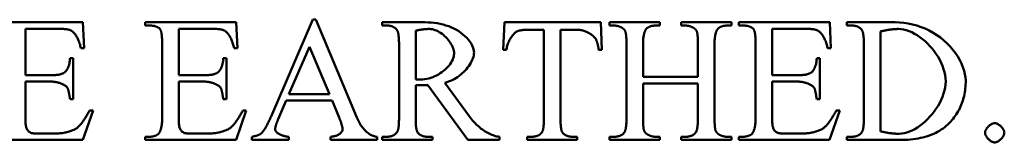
# Model space of a CAD drawing. Header units: millimetres. Extents: x 163 to 2699, y 224 to 730.
# Tile 47 of 168: x 232.58 to 245.11, y 471.84 to 473.41. Entities that reach past the tile are written whole.
import ezdxf

# ---------------------------------------------------------------- set-up
doc = ezdxf.new("R2010")
doc.units = ezdxf.units.MM
doc.layers.add('可見 (ISO)', color=7, linetype='Continuous', lineweight=50)

msp = doc.modelspace()

# ---------------------------------------------------------------- linework, layer by layer
at = {"layer": '可見 (ISO)'}
for p, q in [((232.232, 473.376), (233.389, 473.376)), ((233.389, 473.376), (233.405, 473.046)), ((234.182, 473.376), (235.338, 473.376)), ((234.182, 473.335), (234.182, 473.376)), ((235.338, 473.376), (235.354, 473.046)), ((235.782, 472.176), (236.312, 473.41)), ((236.312, 473.41), (236.351, 473.41)), ((236.351, 473.41), (236.873, 472.162)), ((237.195, 473.376), (237.74, 473.376)), ((237.195, 473.335), (237.195, 473.376)), ((238.734, 473.024), (238.751, 473.376)), ((238.751, 473.376), (239.976, 473.376)), ((239.976, 473.376), (239.992, 473.024)), ((240.088, 473.376), (240.729, 473.376)), ((240.088, 473.335), (240.088, 473.376)), ((240.729, 473.376), (240.729, 473.335)), ((240.998, 473.376), (241.639, 473.376)), ((240.998, 473.335), (240.998, 473.376)), ((241.639, 473.376), (241.639, 473.335)), ((241.732, 473.376), (242.889, 473.376)), ((241.732, 473.335), (241.732, 473.376)), ((242.889, 473.376), (242.905, 473.046)), ((243.109, 473.376), (243.72, 473.376)), ((243.109, 473.335), (243.109, 473.376)), ((233.07, 473.293), (232.658, 473.293)), ((232.658, 473.293), (232.658, 472.701)), ((234.234, 473.335), (234.182, 473.335)), ((235.02, 473.293), (234.608, 473.293)), ((234.608, 473.293), (234.608, 472.701)), ((237.251, 473.335), (237.195, 473.335)), ((237.622, 473.27), (237.622, 472.646)), ((239.253, 473.281), (239.073, 473.281)), ((239.253, 472.135), (239.253, 473.281)), ((239.465, 473.281), (239.465, 472.135)), ((239.676, 473.281), (239.465, 473.281)), ((240.141, 473.335), (240.088, 473.335)), ((240.729, 473.335), (240.676, 473.335)), ((241.051, 473.335), (240.998, 473.335)), ((241.639, 473.335), (241.586, 473.335)), ((241.785, 473.335), (241.732, 473.335)), ((242.57, 473.293), (242.158, 473.293)), ((242.158, 473.293), (242.158, 472.701)), ((243.166, 473.335), (243.109, 473.335)), ((243.536, 473.259), (243.536, 471.985)), ((233.405, 473.046), (233.362, 473.046)), ((234.396, 472.141), (234.396, 473.114)), ((235.354, 473.046), (235.312, 473.046)), ((236.271, 473.065), (236.01, 472.459)), ((236.524, 472.459), (236.271, 473.065)), ((237.41, 472.141), (237.41, 473.11)), ((238.776, 473.024), (238.734, 473.024)), ((239.992, 473.024), (239.95, 473.024)), ((240.303, 472.141), (240.303, 473.11)), ((240.515, 473.11), (240.515, 472.679)), ((241.212, 472.679), (241.212, 473.11)), ((241.424, 473.11), (241.424, 472.141)), ((241.946, 472.141), (241.946, 473.114)), ((242.905, 473.046), (242.862, 473.046)), ((243.324, 472.141), (243.324, 473.11)), ((233.225, 472.92), (233.265, 472.92)), ((233.265, 472.92), (233.265, 472.396)), ((235.174, 472.92), (235.215, 472.92)), ((235.215, 472.92), (235.215, 472.396)), ((242.725, 472.92), (242.765, 472.92)), ((242.765, 472.92), (242.765, 472.396)), ((232.658, 472.701), (232.988, 472.701)), ((232.658, 472.619), (232.658, 472.126)), ((232.988, 472.619), (232.658, 472.619)), ((234.608, 472.701), (234.938, 472.701)), ((234.608, 472.619), (234.608, 472.126)), ((234.938, 472.619), (234.608, 472.619)), ((240.515, 472.679), (241.212, 472.679)), ((242.158, 472.701), (242.488, 472.701)), ((242.158, 472.619), (242.158, 472.126)), ((242.488, 472.619), (242.158, 472.619)), ((237.622, 472.576), (237.622, 472.141)), ((238.286, 471.876), (237.777, 472.576)), ((237.994, 472.606), (238.305, 472.176)), ((240.515, 472.597), (240.515, 472.141)), ((241.212, 472.597), (240.515, 472.597)), ((241.212, 472.141), (241.212, 472.597)), ((233.265, 472.396), (233.225, 472.396)), ((235.215, 472.396), (235.174, 472.396)), ((235.975, 472.377), (235.873, 472.141)), ((236.558, 472.377), (235.975, 472.377)), ((236.01, 472.459), (236.524, 472.459)), ((236.647, 472.162), (236.558, 472.377)), ((242.765, 472.396), (242.725, 472.396)), ((233.517, 472.252), (233.388, 471.876)), ((233.473, 472.252), (233.517, 472.252)), ((235.467, 472.252), (235.337, 471.876)), ((235.423, 472.252), (235.467, 472.252)), ((243.017, 472.252), (242.888, 471.876)), ((242.973, 472.252), (243.017, 472.252)), ((233.388, 471.876), (232.232, 471.876)), ((232.782, 471.958), (233.037, 471.958)), ((234.182, 471.916), (234.234, 471.916)), ((234.182, 471.876), (234.182, 471.916)), ((235.337, 471.876), (234.182, 471.876)), ((234.732, 471.958), (234.987, 471.958)), ((235.536, 471.876), (235.536, 471.916)), ((236.009, 471.876), (235.536, 471.876)), ((236.009, 471.916), (236.009, 471.876)), ((236.538, 471.876), (236.538, 471.916)), ((237.13, 471.876), (236.538, 471.876)), ((237.13, 471.916), (237.13, 471.876)), ((237.195, 471.916), (237.251, 471.916)), ((237.195, 471.876), (237.195, 471.916)), ((237.836, 471.876), (237.195, 471.876)), ((237.777, 471.916), (237.836, 471.916)), ((237.836, 471.916), (237.836, 471.876)), ((238.687, 471.876), (238.286, 471.876)), ((238.687, 471.916), (238.687, 471.876)), ((239.041, 471.916), (239.093, 471.916)), ((239.041, 471.876), (239.041, 471.916)), ((239.676, 471.876), (239.041, 471.876)), ((239.624, 471.916), (239.676, 471.916)), ((239.676, 471.916), (239.676, 471.876)), ((240.088, 471.916), (240.141, 471.916)), ((240.088, 471.876), (240.088, 471.916)), ((240.729, 471.876), (240.088, 471.876)), ((240.676, 471.916), (240.729, 471.916)), ((240.729, 471.916), (240.729, 471.876)), ((240.998, 471.916), (241.051, 471.916)), ((240.998, 471.876), (240.998, 471.916)), ((241.639, 471.876), (240.998, 471.876)), ((241.586, 471.916), (241.639, 471.916)), ((241.639, 471.916), (241.639, 471.876)), ((241.732, 471.916), (241.785, 471.916)), ((241.732, 471.876), (241.732, 471.916)), ((242.888, 471.876), (241.732, 471.876)), ((242.282, 471.958), (242.537, 471.958)), ((243.109, 471.916), (243.166, 471.916)), ((243.109, 471.876), (243.109, 471.916)), ((243.78, 471.876), (243.109, 471.876))]:
    msp.add_line(p, q, dxfattribs=at)
at = {"layer": '可見 (ISO)', "flags": 128}
for points in [[(237.74, 473.376), (237.78, 473.375), (237.819, 473.372), (237.858, 473.369), (237.897, 473.363), (237.934, 473.356), (237.971, 473.347), (238.007, 473.337), (238.042, 473.325), (238.076, 473.311), (238.109, 473.296), (238.14, 473.279), (238.17, 473.261), (238.198, 473.242), (238.224, 473.221), (238.249, 473.2), (238.272, 473.177), (238.292, 473.154), (238.31, 473.131), (238.326, 473.107), (238.34, 473.082), (238.35, 473.058), (238.358, 473.035), (238.363, 473.012), (238.364, 472.989)], [(243.72, 473.376), (243.776, 473.374), (243.832, 473.369), (243.888, 473.361), (243.943, 473.349), (243.998, 473.335), (244.052, 473.316), (244.104, 473.295), (244.156, 473.271), (244.205, 473.243), (244.253, 473.213), (244.299, 473.18), (244.342, 473.144), (244.383, 473.107), (244.421, 473.067), (244.457, 473.025), (244.489, 472.982), (244.518, 472.938), (244.544, 472.894), (244.566, 472.849), (244.585, 472.803), (244.6, 472.759), (244.61, 472.715), (244.617, 472.673), (244.619, 472.633)], [(233.227, 473.276), (233.223, 473.278), (233.219, 473.279), (233.215, 473.28), (233.21, 473.281), (233.206, 473.283), (233.201, 473.284), (233.195, 473.285), (233.19, 473.286), (233.184, 473.287), (233.178, 473.288), (233.172, 473.288), (233.166, 473.289), (233.159, 473.29), (233.152, 473.29), (233.145, 473.291), (233.138, 473.291), (233.13, 473.292), (233.122, 473.292), (233.114, 473.293), (233.106, 473.293), (233.097, 473.293), (233.088, 473.293), (233.079, 473.293), (233.07, 473.293)], [(233.362, 473.046), (233.359, 473.061), (233.355, 473.075), (233.352, 473.089), (233.348, 473.103), (233.343, 473.116), (233.339, 473.129), (233.334, 473.141), (233.329, 473.153), (233.323, 473.165), (233.318, 473.176), (233.312, 473.187), (233.306, 473.197), (233.3, 473.207), (233.294, 473.216), (233.288, 473.224), (233.281, 473.233), (233.275, 473.24), (233.268, 473.247), (233.261, 473.254), (233.254, 473.259), (233.248, 473.265), (233.241, 473.269), (233.234, 473.273), (233.227, 473.276)], [(234.368, 473.291), (234.364, 473.295), (234.361, 473.298), (234.357, 473.301), (234.353, 473.304), (234.349, 473.307), (234.344, 473.31), (234.34, 473.313), (234.335, 473.315), (234.33, 473.318), (234.325, 473.32), (234.32, 473.322), (234.314, 473.324), (234.309, 473.326), (234.303, 473.327), (234.297, 473.329), (234.291, 473.33), (234.284, 473.331), (234.278, 473.332), (234.271, 473.333), (234.264, 473.334), (234.257, 473.334), (234.249, 473.335), (234.242, 473.335), (234.234, 473.335)], [(234.396, 473.114), (234.396, 473.126), (234.396, 473.138), (234.396, 473.149), (234.395, 473.159), (234.395, 473.169), (234.394, 473.179), (234.394, 473.189), (234.393, 473.198), (234.392, 473.207), (234.391, 473.215), (234.39, 473.223), (234.389, 473.23), (234.388, 473.237), (234.387, 473.244), (234.385, 473.251), (234.384, 473.257), (234.382, 473.262), (234.38, 473.268), (234.378, 473.272), (234.377, 473.277), (234.375, 473.281), (234.372, 473.285), (234.37, 473.288), (234.368, 473.291)], [(235.177, 473.276), (235.173, 473.278), (235.169, 473.279), (235.165, 473.28), (235.16, 473.281), (235.155, 473.283), (235.15, 473.284), (235.145, 473.285), (235.14, 473.286), (235.134, 473.287), (235.128, 473.288), (235.122, 473.288), (235.115, 473.289), (235.109, 473.29), (235.102, 473.29), (235.095, 473.291), (235.087, 473.291), (235.08, 473.292), (235.072, 473.292), (235.064, 473.293), (235.056, 473.293), (235.047, 473.293), (235.038, 473.293), (235.029, 473.293), (235.02, 473.293)], [(235.312, 473.046), (235.308, 473.061), (235.305, 473.075), (235.301, 473.089), (235.297, 473.103), (235.293, 473.116), (235.288, 473.129), (235.284, 473.141), (235.278, 473.153), (235.273, 473.165), (235.268, 473.176), (235.262, 473.187), (235.256, 473.197), (235.25, 473.207), (235.244, 473.216), (235.237, 473.224), (235.231, 473.233), (235.224, 473.24), (235.218, 473.247), (235.211, 473.254), (235.204, 473.259), (235.197, 473.265), (235.191, 473.269), (235.184, 473.273), (235.177, 473.276)], [(237.379, 473.286), (237.375, 473.29), (237.372, 473.294), (237.368, 473.298), (237.363, 473.301), (237.359, 473.304), (237.355, 473.307), (237.35, 473.31), (237.346, 473.313), (237.341, 473.316), (237.336, 473.318), (237.331, 473.321), (237.326, 473.323), (237.32, 473.325), (237.315, 473.327), (237.309, 473.328), (237.303, 473.33), (237.297, 473.331), (237.291, 473.332), (237.285, 473.333), (237.279, 473.334), (237.272, 473.334), (237.265, 473.335), (237.258, 473.335), (237.251, 473.335)], [(237.41, 473.11), (237.41, 473.121), (237.409, 473.133), (237.409, 473.143), (237.409, 473.154), (237.408, 473.164), (237.408, 473.174), (237.407, 473.183), (237.406, 473.192), (237.405, 473.201), (237.404, 473.209), (237.403, 473.217), (237.402, 473.225), (237.401, 473.232), (237.399, 473.239), (237.398, 473.245), (237.396, 473.251), (237.394, 473.257), (237.392, 473.262), (237.39, 473.267), (237.388, 473.272), (237.386, 473.276), (237.384, 473.28), (237.381, 473.283), (237.379, 473.286)], [(237.793, 473.291), (237.788, 473.291), (237.782, 473.291), (237.777, 473.291), (237.771, 473.29), (237.765, 473.29), (237.759, 473.29), (237.752, 473.289), (237.746, 473.289), (237.739, 473.288), (237.732, 473.287), (237.725, 473.287), (237.718, 473.286), (237.711, 473.285), (237.704, 473.284), (237.696, 473.283), (237.689, 473.282), (237.681, 473.28), (237.673, 473.279), (237.665, 473.278), (237.656, 473.276), (237.648, 473.275), (237.639, 473.273), (237.63, 473.272), (237.622, 473.27)], [(238.111, 472.975), (238.11, 472.993), (238.107, 473.011), (238.103, 473.029), (238.097, 473.047), (238.09, 473.065), (238.081, 473.084), (238.071, 473.102), (238.06, 473.119), (238.048, 473.137), (238.035, 473.154), (238.021, 473.17), (238.006, 473.186), (237.99, 473.201), (237.974, 473.215), (237.957, 473.228), (237.939, 473.24), (237.921, 473.251), (237.903, 473.261), (237.885, 473.27), (237.866, 473.277), (237.848, 473.283), (237.83, 473.287), (237.811, 473.29), (237.793, 473.291)], [(238.923, 473.265), (238.916, 473.262), (238.908, 473.258), (238.901, 473.253), (238.893, 473.247), (238.885, 473.24), (238.877, 473.233), (238.869, 473.225), (238.861, 473.216), (238.853, 473.206), (238.846, 473.196), (238.838, 473.186), (238.831, 473.175), (238.824, 473.163), (238.817, 473.152), (238.811, 473.139), (238.805, 473.127), (238.8, 473.114), (238.794, 473.101), (238.79, 473.089), (238.786, 473.076), (238.782, 473.063), (238.78, 473.05), (238.777, 473.037), (238.776, 473.024)], [(239.073, 473.281), (239.064, 473.281), (239.055, 473.281), (239.047, 473.281), (239.039, 473.281), (239.031, 473.28), (239.024, 473.28), (239.016, 473.28), (239.009, 473.279), (239.002, 473.279), (238.995, 473.278), (238.989, 473.278), (238.982, 473.277), (238.976, 473.276), (238.97, 473.276), (238.965, 473.275), (238.959, 473.274), (238.954, 473.273), (238.949, 473.272), (238.944, 473.271), (238.939, 473.27), (238.935, 473.269), (238.931, 473.268), (238.927, 473.267), (238.923, 473.265)], [(239.917, 473.156), (239.912, 473.164), (239.907, 473.172), (239.901, 473.18), (239.894, 473.188), (239.886, 473.195), (239.878, 473.203), (239.869, 473.21), (239.86, 473.217), (239.85, 473.224), (239.84, 473.23), (239.829, 473.237), (239.818, 473.243), (239.807, 473.248), (239.796, 473.253), (239.784, 473.258), (239.772, 473.263), (239.76, 473.267), (239.748, 473.271), (239.736, 473.274), (239.723, 473.276), (239.711, 473.278), (239.699, 473.28), (239.687, 473.281), (239.676, 473.281)], [(240.243, 473.308), (240.239, 473.31), (240.235, 473.312), (240.231, 473.314), (240.227, 473.316), (240.223, 473.318), (240.219, 473.32), (240.215, 473.322), (240.21, 473.323), (240.206, 473.325), (240.202, 473.326), (240.198, 473.327), (240.194, 473.328), (240.189, 473.329), (240.185, 473.33), (240.181, 473.331), (240.176, 473.332), (240.172, 473.333), (240.168, 473.333), (240.163, 473.334), (240.159, 473.334), (240.155, 473.335), (240.15, 473.335), (240.146, 473.335), (240.141, 473.335)], [(240.288, 473.262), (240.287, 473.264), (240.286, 473.266), (240.285, 473.268), (240.284, 473.27), (240.283, 473.272), (240.281, 473.275), (240.28, 473.277), (240.278, 473.279), (240.277, 473.281), (240.275, 473.283), (240.273, 473.285), (240.271, 473.287), (240.269, 473.289), (240.267, 473.29), (240.265, 473.292), (240.263, 473.294), (240.261, 473.296), (240.259, 473.298), (240.256, 473.3), (240.254, 473.301), (240.251, 473.303), (240.248, 473.305), (240.246, 473.306), (240.243, 473.308)], [(240.303, 473.11), (240.303, 473.119), (240.303, 473.128), (240.303, 473.137), (240.303, 473.146), (240.302, 473.154), (240.302, 473.162), (240.302, 473.17), (240.301, 473.178), (240.301, 473.185), (240.3, 473.192), (240.3, 473.199), (240.299, 473.205), (240.299, 473.211), (240.298, 473.217), (240.297, 473.223), (240.296, 473.228), (240.296, 473.233), (240.295, 473.238), (240.294, 473.243), (240.293, 473.247), (240.292, 473.251), (240.291, 473.255), (240.289, 473.258), (240.288, 473.262)], [(240.575, 473.309), (240.571, 473.307), (240.567, 473.304), (240.563, 473.3), (240.559, 473.296), (240.555, 473.292), (240.552, 473.286), (240.548, 473.281), (240.545, 473.274), (240.541, 473.268), (240.538, 473.26), (240.535, 473.253), (240.533, 473.244), (240.53, 473.236), (240.528, 473.226), (240.525, 473.217), (240.523, 473.207), (240.521, 473.196), (240.52, 473.185), (240.518, 473.173), (240.517, 473.161), (240.516, 473.149), (240.516, 473.136), (240.515, 473.123), (240.515, 473.11)], [(240.676, 473.335), (240.671, 473.335), (240.667, 473.335), (240.662, 473.335), (240.658, 473.334), (240.654, 473.334), (240.649, 473.333), (240.645, 473.333), (240.641, 473.332), (240.637, 473.331), (240.632, 473.331), (240.628, 473.33), (240.624, 473.329), (240.62, 473.328), (240.616, 473.326), (240.612, 473.325), (240.607, 473.324), (240.603, 473.322), (240.599, 473.321), (240.595, 473.319), (240.591, 473.317), (240.587, 473.315), (240.583, 473.313), (240.579, 473.311), (240.575, 473.309)], [(241.151, 473.308), (241.147, 473.31), (241.143, 473.312), (241.139, 473.314), (241.135, 473.316), (241.131, 473.318), (241.127, 473.32), (241.123, 473.322), (241.119, 473.323), (241.115, 473.325), (241.111, 473.326), (241.107, 473.327), (241.103, 473.328), (241.098, 473.329), (241.094, 473.33), (241.09, 473.331), (241.086, 473.332), (241.081, 473.333), (241.077, 473.333), (241.073, 473.334), (241.068, 473.334), (241.064, 473.335), (241.059, 473.335), (241.055, 473.335), (241.051, 473.335)], [(241.198, 473.262), (241.197, 473.264), (241.196, 473.266), (241.194, 473.268), (241.193, 473.27), (241.192, 473.272), (241.191, 473.275), (241.189, 473.277), (241.187, 473.279), (241.186, 473.281), (241.184, 473.283), (241.182, 473.285), (241.18, 473.287), (241.178, 473.289), (241.176, 473.29), (241.174, 473.292), (241.172, 473.294), (241.17, 473.296), (241.167, 473.298), (241.165, 473.3), (241.162, 473.301), (241.16, 473.303), (241.157, 473.305), (241.154, 473.306), (241.151, 473.308)], [(241.212, 473.11), (241.212, 473.119), (241.212, 473.128), (241.212, 473.137), (241.212, 473.146), (241.212, 473.154), (241.211, 473.162), (241.211, 473.17), (241.211, 473.178), (241.21, 473.185), (241.21, 473.192), (241.209, 473.199), (241.209, 473.205), (241.208, 473.211), (241.207, 473.217), (241.207, 473.223), (241.206, 473.228), (241.205, 473.233), (241.204, 473.238), (241.203, 473.243), (241.202, 473.247), (241.201, 473.251), (241.2, 473.255), (241.199, 473.258), (241.198, 473.262)], [(241.486, 473.309), (241.481, 473.307), (241.477, 473.304), (241.473, 473.3), (241.469, 473.296), (241.465, 473.292), (241.461, 473.286), (241.457, 473.281), (241.454, 473.274), (241.451, 473.268), (241.447, 473.26), (241.444, 473.253), (241.442, 473.244), (241.439, 473.236), (241.437, 473.226), (241.434, 473.217), (241.432, 473.207), (241.43, 473.196), (241.429, 473.185), (241.427, 473.173), (241.426, 473.161), (241.425, 473.149), (241.425, 473.136), (241.424, 473.123), (241.424, 473.11)], [(241.586, 473.335), (241.582, 473.335), (241.577, 473.335), (241.573, 473.335), (241.568, 473.334), (241.564, 473.334), (241.56, 473.333), (241.555, 473.333), (241.551, 473.332), (241.547, 473.331), (241.542, 473.331), (241.538, 473.33), (241.534, 473.329), (241.53, 473.328), (241.526, 473.326), (241.522, 473.325), (241.517, 473.324), (241.513, 473.322), (241.509, 473.321), (241.505, 473.319), (241.501, 473.317), (241.497, 473.315), (241.493, 473.313), (241.489, 473.311), (241.486, 473.309)], [(241.918, 473.291), (241.915, 473.295), (241.911, 473.298), (241.907, 473.301), (241.903, 473.304), (241.899, 473.307), (241.895, 473.31), (241.89, 473.313), (241.885, 473.315), (241.88, 473.318), (241.875, 473.32), (241.87, 473.322), (241.865, 473.324), (241.859, 473.326), (241.853, 473.327), (241.847, 473.329), (241.841, 473.33), (241.834, 473.331), (241.828, 473.332), (241.821, 473.333), (241.814, 473.334), (241.807, 473.334), (241.8, 473.335), (241.792, 473.335), (241.785, 473.335)], [(241.946, 473.114), (241.946, 473.126), (241.946, 473.138), (241.946, 473.149), (241.946, 473.159), (241.945, 473.169), (241.945, 473.179), (241.944, 473.189), (241.943, 473.198), (241.942, 473.207), (241.941, 473.215), (241.94, 473.223), (241.939, 473.23), (241.938, 473.237), (241.937, 473.244), (241.935, 473.251), (241.934, 473.257), (241.932, 473.262), (241.93, 473.268), (241.929, 473.272), (241.927, 473.277), (241.925, 473.281), (241.923, 473.285), (241.92, 473.288), (241.918, 473.291)], [(242.727, 473.276), (242.723, 473.278), (242.719, 473.279), (242.715, 473.28), (242.71, 473.281), (242.706, 473.283), (242.701, 473.284), (242.695, 473.285), (242.69, 473.286), (242.684, 473.287), (242.678, 473.288), (242.672, 473.288), (242.666, 473.289), (242.659, 473.29), (242.652, 473.29), (242.645, 473.291), (242.638, 473.291), (242.63, 473.292), (242.622, 473.292), (242.614, 473.293), (242.606, 473.293), (242.597, 473.293), (242.588, 473.293), (242.579, 473.293), (242.57, 473.293)], [(242.862, 473.046), (242.859, 473.061), (242.855, 473.075), (242.852, 473.089), (242.848, 473.103), (242.843, 473.116), (242.839, 473.129), (242.834, 473.141), (242.829, 473.153), (242.823, 473.165), (242.818, 473.176), (242.812, 473.187), (242.806, 473.197), (242.8, 473.207), (242.794, 473.216), (242.788, 473.224), (242.781, 473.233), (242.775, 473.24), (242.768, 473.247), (242.761, 473.254), (242.754, 473.259), (242.748, 473.265), (242.741, 473.269), (242.734, 473.273), (242.727, 473.276)], [(243.293, 473.286), (243.29, 473.29), (243.286, 473.294), (243.282, 473.298), (243.278, 473.301), (243.273, 473.304), (243.269, 473.307), (243.265, 473.31), (243.26, 473.313), (243.255, 473.316), (243.25, 473.318), (243.245, 473.321), (243.24, 473.323), (243.234, 473.325), (243.229, 473.327), (243.223, 473.328), (243.217, 473.33), (243.211, 473.331), (243.205, 473.332), (243.199, 473.333), (243.193, 473.334), (243.186, 473.334), (243.18, 473.335), (243.173, 473.335), (243.166, 473.335)], [(243.324, 473.11), (243.324, 473.121), (243.324, 473.132), (243.323, 473.143), (243.323, 473.154), (243.322, 473.164), (243.322, 473.173), (243.321, 473.183), (243.32, 473.192), (243.319, 473.2), (243.318, 473.209), (243.317, 473.217), (243.316, 473.224), (243.315, 473.231), (243.313, 473.238), (243.312, 473.245), (243.31, 473.251), (243.308, 473.256), (243.307, 473.262), (243.305, 473.267), (243.303, 473.271), (243.3, 473.276), (243.298, 473.279), (243.296, 473.283), (243.293, 473.286)], [(243.763, 473.291), (243.754, 473.291), (243.746, 473.291), (243.737, 473.29), (243.729, 473.29), (243.72, 473.29), (243.711, 473.289), (243.702, 473.288), (243.693, 473.287), (243.684, 473.286), (243.675, 473.285), (243.666, 473.284), (243.656, 473.283), (243.647, 473.282), (243.637, 473.28), (243.627, 473.278), (243.618, 473.277), (243.608, 473.275), (243.598, 473.273), (243.588, 473.271), (243.578, 473.269), (243.567, 473.267), (243.557, 473.264), (243.546, 473.262), (243.536, 473.259)], [(244.365, 472.623), (244.364, 472.662), (244.359, 472.701), (244.35, 472.741), (244.339, 472.78), (244.325, 472.819), (244.308, 472.858), (244.289, 472.896), (244.268, 472.934), (244.244, 472.971), (244.219, 473.006), (244.192, 473.04), (244.163, 473.073), (244.133, 473.104), (244.102, 473.134), (244.07, 473.161), (244.036, 473.187), (244.003, 473.21), (243.968, 473.23), (243.934, 473.248), (243.899, 473.263), (243.864, 473.275), (243.83, 473.284), (243.796, 473.289), (243.763, 473.291)], [(239.95, 473.024), (239.949, 473.031), (239.948, 473.039), (239.947, 473.046), (239.946, 473.053), (239.945, 473.06), (239.943, 473.067), (239.942, 473.073), (239.941, 473.079), (239.94, 473.085), (239.938, 473.091), (239.937, 473.097), (239.936, 473.103), (239.934, 473.108), (239.933, 473.114), (239.931, 473.119), (239.93, 473.123), (239.928, 473.128), (239.927, 473.133), (239.925, 473.137), (239.924, 473.141), (239.922, 473.145), (239.92, 473.149), (239.919, 473.153), (239.917, 473.156)], [(233.16, 472.741), (233.164, 472.745), (233.169, 472.75), (233.173, 472.754), (233.178, 472.76), (233.182, 472.765), (233.186, 472.771), (233.189, 472.777), (233.193, 472.783), (233.196, 472.789), (233.199, 472.796), (233.202, 472.803), (233.205, 472.811), (233.208, 472.818), (233.21, 472.826), (233.213, 472.834), (233.215, 472.843), (233.216, 472.851), (233.218, 472.86), (233.22, 472.869), (233.221, 472.879), (233.222, 472.889), (233.223, 472.899), (233.224, 472.909), (233.225, 472.92)], [(235.109, 472.741), (235.114, 472.745), (235.119, 472.75), (235.123, 472.754), (235.127, 472.76), (235.132, 472.765), (235.135, 472.771), (235.139, 472.777), (235.143, 472.783), (235.146, 472.789), (235.149, 472.796), (235.152, 472.803), (235.155, 472.811), (235.158, 472.818), (235.16, 472.826), (235.162, 472.834), (235.164, 472.843), (235.166, 472.851), (235.168, 472.86), (235.169, 472.869), (235.171, 472.879), (235.172, 472.889), (235.173, 472.899), (235.174, 472.909), (235.174, 472.92)], [(237.683, 472.645), (237.709, 472.646), (237.736, 472.649), (237.762, 472.653), (237.788, 472.66), (237.814, 472.667), (237.839, 472.676), (237.864, 472.687), (237.888, 472.699), (237.911, 472.712), (237.934, 472.726), (237.956, 472.74), (237.976, 472.756), (237.996, 472.773), (238.014, 472.79), (238.031, 472.807), (238.047, 472.826), (238.061, 472.844), (238.074, 472.863), (238.084, 472.882), (238.094, 472.901), (238.101, 472.919), (238.106, 472.938), (238.109, 472.957), (238.111, 472.975)], [(238.364, 472.989), (238.363, 472.972), (238.361, 472.954), (238.356, 472.935), (238.35, 472.916), (238.342, 472.897), (238.333, 472.877), (238.322, 472.857), (238.31, 472.838), (238.297, 472.818), (238.283, 472.799), (238.267, 472.78), (238.25, 472.761), (238.233, 472.743), (238.214, 472.726), (238.195, 472.709), (238.175, 472.693), (238.154, 472.678), (238.132, 472.664), (238.11, 472.651), (238.088, 472.639), (238.065, 472.629), (238.041, 472.62), (238.018, 472.612), (237.994, 472.606)], [(242.66, 472.741), (242.664, 472.745), (242.669, 472.75), (242.673, 472.754), (242.678, 472.76), (242.682, 472.765), (242.686, 472.771), (242.689, 472.777), (242.693, 472.783), (242.696, 472.789), (242.699, 472.796), (242.702, 472.803), (242.705, 472.811), (242.708, 472.818), (242.71, 472.826), (242.713, 472.834), (242.715, 472.843), (242.716, 472.851), (242.718, 472.86), (242.72, 472.869), (242.721, 472.879), (242.722, 472.889), (242.723, 472.899), (242.724, 472.909), (242.725, 472.92)], [(232.988, 472.701), (232.999, 472.702), (233.009, 472.702), (233.019, 472.702), (233.029, 472.703), (233.038, 472.703), (233.047, 472.704), (233.056, 472.705), (233.064, 472.706), (233.072, 472.707), (233.08, 472.708), (233.088, 472.71), (233.095, 472.711), (233.102, 472.713), (233.109, 472.715), (233.115, 472.717), (233.121, 472.719), (233.127, 472.721), (233.133, 472.724), (233.138, 472.726), (233.143, 472.729), (233.148, 472.732), (233.152, 472.734), (233.156, 472.737), (233.16, 472.741)], [(233.194, 472.536), (233.191, 472.541), (233.187, 472.546), (233.183, 472.551), (233.178, 472.556), (233.172, 472.561), (233.166, 472.566), (233.159, 472.57), (233.152, 472.575), (233.144, 472.58), (233.136, 472.584), (233.128, 472.588), (233.119, 472.592), (233.109, 472.596), (233.099, 472.6), (233.089, 472.603), (233.079, 472.606), (233.068, 472.609), (233.057, 472.612), (233.046, 472.614), (233.035, 472.616), (233.023, 472.617), (233.011, 472.618), (233, 472.619), (232.988, 472.619)], [(234.938, 472.701), (234.948, 472.702), (234.959, 472.702), (234.969, 472.702), (234.978, 472.703), (234.988, 472.703), (234.997, 472.704), (235.006, 472.705), (235.014, 472.706), (235.022, 472.707), (235.03, 472.708), (235.038, 472.71), (235.045, 472.711), (235.052, 472.713), (235.059, 472.715), (235.065, 472.717), (235.071, 472.719), (235.077, 472.721), (235.083, 472.724), (235.088, 472.726), (235.093, 472.729), (235.097, 472.732), (235.102, 472.734), (235.106, 472.737), (235.109, 472.741)], [(235.144, 472.536), (235.141, 472.541), (235.137, 472.546), (235.133, 472.551), (235.128, 472.556), (235.122, 472.561), (235.116, 472.566), (235.109, 472.57), (235.102, 472.575), (235.094, 472.58), (235.086, 472.584), (235.077, 472.588), (235.068, 472.592), (235.059, 472.596), (235.049, 472.6), (235.039, 472.603), (235.028, 472.606), (235.018, 472.609), (235.007, 472.612), (234.996, 472.614), (234.984, 472.616), (234.973, 472.617), (234.961, 472.618), (234.95, 472.619), (234.938, 472.619)], [(237.622, 472.646), (237.624, 472.646), (237.627, 472.646), (237.63, 472.646), (237.633, 472.646), (237.636, 472.646), (237.639, 472.646), (237.642, 472.646), (237.645, 472.646), (237.648, 472.646), (237.651, 472.646), (237.653, 472.646), (237.656, 472.646), (237.659, 472.646), (237.662, 472.646), (237.665, 472.645), (237.667, 472.645), (237.67, 472.645), (237.672, 472.645), (237.674, 472.645), (237.676, 472.645), (237.678, 472.645), (237.68, 472.645), (237.682, 472.645), (237.683, 472.645)], [(242.488, 472.701), (242.499, 472.702), (242.509, 472.702), (242.519, 472.702), (242.529, 472.703), (242.538, 472.703), (242.547, 472.704), (242.556, 472.705), (242.564, 472.706), (242.572, 472.707), (242.58, 472.708), (242.588, 472.71), (242.595, 472.711), (242.602, 472.713), (242.609, 472.715), (242.615, 472.717), (242.621, 472.719), (242.627, 472.721), (242.633, 472.724), (242.638, 472.726), (242.643, 472.729), (242.648, 472.732), (242.652, 472.734), (242.656, 472.737), (242.66, 472.741)], [(242.694, 472.536), (242.691, 472.541), (242.687, 472.546), (242.683, 472.551), (242.678, 472.556), (242.672, 472.561), (242.666, 472.566), (242.659, 472.57), (242.652, 472.575), (242.644, 472.58), (242.636, 472.584), (242.628, 472.588), (242.619, 472.592), (242.609, 472.596), (242.599, 472.6), (242.589, 472.603), (242.579, 472.606), (242.568, 472.609), (242.557, 472.612), (242.546, 472.614), (242.535, 472.616), (242.523, 472.617), (242.511, 472.618), (242.5, 472.619), (242.488, 472.619)], [(243.771, 471.954), (243.804, 471.956), (243.837, 471.961), (243.87, 471.97), (243.904, 471.982), (243.938, 471.997), (243.972, 472.015), (244.006, 472.036), (244.039, 472.059), (244.072, 472.084), (244.104, 472.112), (244.135, 472.141), (244.164, 472.173), (244.193, 472.206), (244.22, 472.24), (244.245, 472.276), (244.268, 472.312), (244.29, 472.35), (244.309, 472.388), (244.325, 472.427), (244.339, 472.466), (244.35, 472.506), (244.359, 472.545), (244.364, 472.584), (244.365, 472.623)], [(244.619, 472.633), (244.619, 472.607), (244.618, 472.581), (244.616, 472.556), (244.614, 472.532), (244.611, 472.507), (244.607, 472.483), (244.603, 472.459), (244.598, 472.436), (244.592, 472.413), (244.586, 472.39), (244.579, 472.368), (244.572, 472.346), (244.563, 472.324), (244.555, 472.303), (244.545, 472.282), (244.535, 472.261), (244.524, 472.241), (244.512, 472.221), (244.5, 472.202), (244.487, 472.183), (244.474, 472.164), (244.46, 472.145), (244.445, 472.127), (244.429, 472.11)], [(233.225, 472.396), (233.223, 472.405), (233.222, 472.414), (233.221, 472.422), (233.219, 472.431), (233.218, 472.438), (233.217, 472.446), (233.215, 472.453), (233.214, 472.46), (233.213, 472.467), (233.211, 472.474), (233.21, 472.48), (233.209, 472.486), (233.208, 472.491), (233.206, 472.497), (233.205, 472.502), (233.204, 472.507), (233.203, 472.511), (233.201, 472.516), (233.2, 472.52), (233.199, 472.524), (233.198, 472.527), (233.196, 472.53), (233.195, 472.533), (233.194, 472.536)], [(235.174, 472.396), (235.173, 472.405), (235.172, 472.414), (235.17, 472.422), (235.169, 472.431), (235.168, 472.438), (235.166, 472.446), (235.165, 472.453), (235.164, 472.46), (235.163, 472.467), (235.161, 472.474), (235.16, 472.48), (235.159, 472.486), (235.157, 472.491), (235.156, 472.497), (235.155, 472.502), (235.154, 472.507), (235.152, 472.511), (235.151, 472.516), (235.15, 472.52), (235.149, 472.524), (235.147, 472.527), (235.146, 472.53), (235.145, 472.533), (235.144, 472.536)], [(237.687, 472.574), (237.685, 472.574), (237.682, 472.574), (237.68, 472.574), (237.678, 472.574), (237.675, 472.574), (237.673, 472.574), (237.67, 472.574), (237.667, 472.574), (237.664, 472.574), (237.661, 472.575), (237.658, 472.575), (237.655, 472.575), (237.652, 472.575), (237.649, 472.575), (237.646, 472.575), (237.643, 472.575), (237.64, 472.575), (237.637, 472.576), (237.634, 472.576), (237.631, 472.576), (237.629, 472.576), (237.626, 472.576), (237.624, 472.576), (237.622, 472.576)], [(237.777, 472.576), (237.773, 472.576), (237.768, 472.576), (237.763, 472.576), (237.759, 472.576), (237.755, 472.576), (237.75, 472.575), (237.746, 472.575), (237.742, 472.575), (237.738, 472.575), (237.734, 472.575), (237.73, 472.575), (237.726, 472.575), (237.723, 472.575), (237.719, 472.574), (237.715, 472.574), (237.712, 472.574), (237.708, 472.574), (237.705, 472.574), (237.702, 472.574), (237.699, 472.574), (237.695, 472.574), (237.692, 472.574), (237.689, 472.574), (237.687, 472.574)], [(242.725, 472.396), (242.723, 472.405), (242.722, 472.414), (242.721, 472.422), (242.719, 472.431), (242.718, 472.438), (242.717, 472.446), (242.715, 472.453), (242.714, 472.46), (242.713, 472.467), (242.711, 472.474), (242.71, 472.48), (242.709, 472.486), (242.708, 472.491), (242.706, 472.497), (242.705, 472.502), (242.704, 472.507), (242.703, 472.511), (242.701, 472.516), (242.7, 472.52), (242.699, 472.524), (242.698, 472.527), (242.696, 472.53), (242.695, 472.533), (242.694, 472.536)], [(233.332, 472.045), (233.338, 472.05), (233.344, 472.057), (233.35, 472.063), (233.355, 472.069), (233.361, 472.076), (233.367, 472.083), (233.373, 472.091), (233.379, 472.098), (233.384, 472.106), (233.39, 472.114), (233.396, 472.122), (233.402, 472.131), (233.408, 472.139), (233.414, 472.148), (233.42, 472.158), (233.426, 472.167), (233.431, 472.177), (233.437, 472.187), (233.443, 472.197), (233.449, 472.208), (233.455, 472.218), (233.461, 472.229), (233.467, 472.24), (233.473, 472.252)], [(235.282, 472.045), (235.288, 472.05), (235.294, 472.057), (235.299, 472.063), (235.305, 472.069), (235.311, 472.076), (235.317, 472.083), (235.322, 472.091), (235.328, 472.098), (235.334, 472.106), (235.34, 472.114), (235.346, 472.122), (235.352, 472.131), (235.358, 472.139), (235.363, 472.148), (235.369, 472.158), (235.375, 472.167), (235.381, 472.177), (235.387, 472.187), (235.393, 472.197), (235.399, 472.208), (235.405, 472.218), (235.411, 472.229), (235.417, 472.24), (235.423, 472.252)], [(242.832, 472.045), (242.838, 472.05), (242.844, 472.057), (242.85, 472.063), (242.855, 472.069), (242.861, 472.076), (242.867, 472.083), (242.873, 472.091), (242.879, 472.098), (242.884, 472.106), (242.89, 472.114), (242.896, 472.122), (242.902, 472.131), (242.908, 472.139), (242.914, 472.148), (242.92, 472.158), (242.926, 472.167), (242.931, 472.177), (242.937, 472.187), (242.943, 472.197), (242.949, 472.208), (242.955, 472.218), (242.961, 472.229), (242.967, 472.24), (242.973, 472.252)], [(232.658, 472.126), (232.659, 472.11), (232.659, 472.095), (232.66, 472.081), (232.661, 472.068), (232.663, 472.056), (232.665, 472.045), (232.668, 472.035), (232.671, 472.026), (232.675, 472.017), (232.679, 472.009), (232.683, 472.002), (232.688, 471.995), (232.694, 471.989), (232.699, 471.983), (232.706, 471.978), (232.713, 471.974), (232.72, 471.97), (232.728, 471.967), (232.736, 471.964), (232.744, 471.962), (232.753, 471.96), (232.762, 471.959), (232.772, 471.958), (232.782, 471.958)], [(234.335, 471.942), (234.339, 471.944), (234.343, 471.947), (234.348, 471.951), (234.352, 471.955), (234.356, 471.96), (234.359, 471.965), (234.363, 471.971), (234.367, 471.977), (234.37, 471.984), (234.373, 471.991), (234.376, 471.999), (234.379, 472.007), (234.381, 472.016), (234.384, 472.025), (234.386, 472.035), (234.388, 472.045), (234.39, 472.055), (234.392, 472.066), (234.393, 472.078), (234.394, 472.09), (234.395, 472.102), (234.396, 472.115), (234.396, 472.128), (234.396, 472.141)], [(234.608, 472.126), (234.608, 472.11), (234.609, 472.095), (234.61, 472.081), (234.611, 472.068), (234.613, 472.056), (234.615, 472.045), (234.618, 472.035), (234.621, 472.026), (234.624, 472.017), (234.628, 472.009), (234.633, 472.002), (234.638, 471.995), (234.643, 471.989), (234.649, 471.983), (234.656, 471.978), (234.662, 471.974), (234.67, 471.97), (234.677, 471.967), (234.685, 471.964), (234.694, 471.962), (234.703, 471.96), (234.712, 471.959), (234.722, 471.958), (234.732, 471.958)], [(235.657, 471.959), (235.662, 471.964), (235.667, 471.969), (235.671, 471.974), (235.676, 471.98), (235.681, 471.986), (235.686, 471.993), (235.691, 472), (235.696, 472.007), (235.701, 472.015), (235.706, 472.023), (235.711, 472.031), (235.717, 472.04), (235.722, 472.049), (235.727, 472.059), (235.732, 472.069), (235.738, 472.079), (235.743, 472.09), (235.749, 472.101), (235.754, 472.113), (235.76, 472.124), (235.765, 472.137), (235.771, 472.149), (235.776, 472.162), (235.782, 472.176)], [(235.873, 472.141), (235.87, 472.134), (235.867, 472.127), (235.864, 472.12), (235.861, 472.113), (235.859, 472.107), (235.856, 472.1), (235.854, 472.094), (235.852, 472.088), (235.85, 472.082), (235.848, 472.076), (235.846, 472.07), (235.844, 472.065), (235.843, 472.059), (235.841, 472.054), (235.84, 472.049), (235.839, 472.044), (235.838, 472.039), (235.837, 472.035), (235.836, 472.03), (235.836, 472.026), (235.835, 472.022), (235.835, 472.018), (235.835, 472.014), (235.835, 472.01)], [(236.691, 472.008), (236.691, 472.012), (236.691, 472.016), (236.691, 472.021), (236.69, 472.026), (236.69, 472.031), (236.689, 472.036), (236.688, 472.041), (236.687, 472.047), (236.685, 472.053), (236.684, 472.058), (236.682, 472.065), (236.68, 472.071), (236.678, 472.078), (236.676, 472.084), (236.674, 472.091), (236.672, 472.098), (236.669, 472.106), (236.667, 472.113), (236.664, 472.121), (236.661, 472.129), (236.658, 472.137), (236.654, 472.145), (236.651, 472.154), (236.647, 472.162)], [(236.873, 472.162), (236.881, 472.144), (236.889, 472.126), (236.898, 472.109), (236.907, 472.092), (236.917, 472.076), (236.926, 472.061), (236.937, 472.047), (236.947, 472.033), (236.957, 472.02), (236.968, 472.007), (236.979, 471.996), (236.99, 471.985), (237.002, 471.975), (237.013, 471.965), (237.025, 471.957), (237.036, 471.949), (237.048, 471.942), (237.06, 471.936), (237.072, 471.93), (237.084, 471.926), (237.095, 471.922), (237.107, 471.919), (237.119, 471.917), (237.13, 471.916)], [(237.386, 471.978), (237.388, 471.981), (237.39, 471.985), (237.392, 471.988), (237.393, 471.993), (237.395, 471.997), (237.396, 472.001), (237.398, 472.006), (237.399, 472.012), (237.4, 472.017), (237.402, 472.023), (237.403, 472.03), (237.404, 472.036), (237.405, 472.043), (237.406, 472.051), (237.406, 472.058), (237.407, 472.066), (237.408, 472.074), (237.408, 472.083), (237.409, 472.092), (237.409, 472.101), (237.409, 472.111), (237.409, 472.121), (237.41, 472.131), (237.41, 472.141)], [(237.622, 472.141), (237.622, 472.13), (237.622, 472.118), (237.622, 472.108), (237.622, 472.097), (237.623, 472.087), (237.624, 472.077), (237.624, 472.068), (237.625, 472.059), (237.626, 472.05), (237.627, 472.042), (237.628, 472.034), (237.629, 472.026), (237.631, 472.019), (237.632, 472.012), (237.634, 472.006), (237.635, 472), (237.637, 471.994), (237.639, 471.989), (237.641, 471.984), (237.643, 471.979), (237.645, 471.975), (237.647, 471.971), (237.65, 471.968), (237.652, 471.965)], [(238.305, 472.176), (238.319, 472.157), (238.333, 472.14), (238.347, 472.123), (238.362, 472.106), (238.377, 472.09), (238.393, 472.074), (238.408, 472.06), (238.424, 472.045), (238.441, 472.032), (238.457, 472.019), (238.473, 472.007), (238.49, 471.995), (238.507, 471.984), (238.523, 471.974), (238.54, 471.965), (238.557, 471.956), (238.574, 471.948), (238.59, 471.941), (238.607, 471.935), (238.623, 471.93), (238.639, 471.925), (238.655, 471.921), (238.671, 471.918), (238.687, 471.916)], [(239.228, 471.974), (239.23, 471.977), (239.232, 471.98), (239.234, 471.984), (239.236, 471.988), (239.237, 471.992), (239.239, 471.997), (239.24, 472.002), (239.242, 472.007), (239.243, 472.013), (239.244, 472.019), (239.246, 472.025), (239.247, 472.032), (239.248, 472.039), (239.248, 472.046), (239.249, 472.053), (239.25, 472.061), (239.251, 472.069), (239.251, 472.078), (239.252, 472.087), (239.252, 472.096), (239.252, 472.105), (239.253, 472.115), (239.253, 472.125), (239.253, 472.135)], [(239.465, 472.135), (239.465, 472.124), (239.465, 472.113), (239.465, 472.102), (239.466, 472.092), (239.466, 472.082), (239.467, 472.073), (239.467, 472.063), (239.468, 472.055), (239.469, 472.046), (239.47, 472.038), (239.471, 472.03), (239.472, 472.023), (239.473, 472.016), (239.475, 472.009), (239.476, 472.003), (239.478, 471.997), (239.479, 471.991), (239.481, 471.986), (239.483, 471.981), (239.485, 471.977), (239.487, 471.973), (239.489, 471.969), (239.492, 471.966), (239.494, 471.963)], [(240.276, 471.97), (240.278, 471.973), (240.28, 471.976), (240.282, 471.98), (240.284, 471.985), (240.286, 471.989), (240.288, 471.994), (240.289, 471.999), (240.291, 472.005), (240.292, 472.011), (240.294, 472.017), (240.295, 472.024), (240.296, 472.031), (240.297, 472.038), (240.298, 472.046), (240.299, 472.054), (240.3, 472.062), (240.301, 472.071), (240.301, 472.08), (240.302, 472.089), (240.302, 472.099), (240.303, 472.109), (240.303, 472.119), (240.303, 472.13), (240.303, 472.141)], [(240.515, 472.141), (240.515, 472.132), (240.515, 472.123), (240.515, 472.114), (240.515, 472.106), (240.516, 472.097), (240.516, 472.089), (240.516, 472.082), (240.517, 472.074), (240.517, 472.067), (240.518, 472.06), (240.518, 472.053), (240.519, 472.047), (240.519, 472.041), (240.52, 472.035), (240.521, 472.029), (240.522, 472.024), (240.522, 472.019), (240.523, 472.014), (240.524, 472.009), (240.525, 472.005), (240.526, 472.001), (240.527, 471.997), (240.528, 471.994), (240.53, 471.991)], [(241.184, 471.97), (241.186, 471.973), (241.189, 471.976), (241.191, 471.98), (241.193, 471.985), (241.195, 471.989), (241.196, 471.994), (241.198, 471.999), (241.2, 472.005), (241.201, 472.011), (241.203, 472.017), (241.204, 472.024), (241.205, 472.031), (241.206, 472.038), (241.207, 472.046), (241.208, 472.054), (241.209, 472.062), (241.21, 472.071), (241.211, 472.08), (241.211, 472.089), (241.211, 472.099), (241.212, 472.109), (241.212, 472.119), (241.212, 472.13), (241.212, 472.141)], [(241.424, 472.141), (241.424, 472.132), (241.424, 472.123), (241.425, 472.114), (241.425, 472.106), (241.425, 472.097), (241.425, 472.089), (241.426, 472.082), (241.426, 472.074), (241.426, 472.067), (241.427, 472.06), (241.427, 472.053), (241.428, 472.047), (241.429, 472.041), (241.429, 472.035), (241.43, 472.029), (241.431, 472.024), (241.432, 472.019), (241.433, 472.014), (241.434, 472.009), (241.434, 472.005), (241.436, 472.001), (241.437, 471.997), (241.438, 471.994), (241.439, 471.991)], [(241.885, 471.942), (241.889, 471.944), (241.894, 471.947), (241.898, 471.951), (241.902, 471.955), (241.906, 471.96), (241.91, 471.965), (241.913, 471.971), (241.917, 471.977), (241.92, 471.984), (241.923, 471.991), (241.926, 471.999), (241.929, 472.007), (241.932, 472.016), (241.934, 472.025), (241.936, 472.035), (241.938, 472.045), (241.94, 472.055), (241.942, 472.066), (241.943, 472.078), (241.944, 472.09), (241.945, 472.102), (241.946, 472.115), (241.946, 472.128), (241.946, 472.141)], [(242.158, 472.126), (242.159, 472.11), (242.159, 472.095), (242.16, 472.081), (242.161, 472.068), (242.163, 472.056), (242.165, 472.045), (242.168, 472.035), (242.171, 472.026), (242.175, 472.017), (242.179, 472.009), (242.183, 472.002), (242.188, 471.995), (242.194, 471.989), (242.199, 471.983), (242.206, 471.978), (242.213, 471.974), (242.22, 471.97), (242.228, 471.967), (242.236, 471.964), (242.244, 471.962), (242.253, 471.96), (242.262, 471.959), (242.272, 471.958), (242.282, 471.958)], [(243.299, 471.977), (243.301, 471.98), (243.303, 471.984), (243.305, 471.988), (243.307, 471.992), (243.308, 471.996), (243.31, 472.001), (243.311, 472.006), (243.313, 472.012), (243.314, 472.018), (243.315, 472.024), (243.317, 472.03), (243.318, 472.037), (243.319, 472.044), (243.32, 472.051), (243.32, 472.059), (243.321, 472.067), (243.322, 472.075), (243.322, 472.083), (243.323, 472.092), (243.323, 472.101), (243.323, 472.111), (243.324, 472.121), (243.324, 472.131), (243.324, 472.141)], [(233.037, 471.958), (233.053, 471.958), (233.069, 471.958), (233.084, 471.959), (233.1, 471.96), (233.115, 471.962), (233.13, 471.964), (233.144, 471.966), (233.159, 471.969), (233.173, 471.972), (233.186, 471.975), (233.2, 471.978), (233.213, 471.982), (233.225, 471.986), (233.238, 471.99), (233.249, 471.994), (233.261, 471.999), (233.272, 472.004), (233.282, 472.009), (233.292, 472.015), (233.301, 472.02), (233.31, 472.026), (233.318, 472.032), (233.325, 472.038), (233.332, 472.045)], [(234.987, 471.958), (235.003, 471.958), (235.018, 471.958), (235.034, 471.959), (235.049, 471.96), (235.064, 471.962), (235.079, 471.964), (235.094, 471.966), (235.108, 471.969), (235.122, 471.972), (235.136, 471.975), (235.149, 471.978), (235.162, 471.982), (235.175, 471.986), (235.187, 471.99), (235.199, 471.994), (235.21, 471.999), (235.221, 472.004), (235.232, 472.009), (235.242, 472.015), (235.251, 472.02), (235.26, 472.026), (235.268, 472.032), (235.275, 472.038), (235.282, 472.045)], [(235.835, 472.01), (235.835, 472.006), (235.836, 472.001), (235.838, 471.997), (235.84, 471.992), (235.843, 471.987), (235.847, 471.982), (235.851, 471.977), (235.856, 471.972), (235.861, 471.967), (235.868, 471.962), (235.874, 471.958), (235.881, 471.953), (235.889, 471.948), (235.898, 471.944), (235.906, 471.94), (235.916, 471.936), (235.926, 471.932), (235.936, 471.929), (235.947, 471.926), (235.959, 471.923), (235.97, 471.921), (235.983, 471.919), (235.996, 471.917), (236.009, 471.916)], [(236.538, 471.916), (236.549, 471.917), (236.56, 471.918), (236.571, 471.92), (236.581, 471.922), (236.59, 471.924), (236.6, 471.927), (236.609, 471.93), (236.618, 471.934), (236.626, 471.937), (236.634, 471.941), (236.641, 471.946), (236.648, 471.95), (236.655, 471.954), (236.661, 471.959), (236.667, 471.964), (236.672, 471.969), (236.676, 471.974), (236.68, 471.979), (236.683, 471.984), (236.686, 471.989), (236.689, 471.994), (236.69, 471.998), (236.691, 472.003), (236.691, 472.008)], [(242.537, 471.958), (242.553, 471.958), (242.569, 471.958), (242.584, 471.959), (242.6, 471.96), (242.615, 471.962), (242.63, 471.964), (242.644, 471.966), (242.659, 471.969), (242.673, 471.972), (242.686, 471.975), (242.7, 471.978), (242.713, 471.982), (242.725, 471.986), (242.738, 471.99), (242.749, 471.994), (242.761, 471.999), (242.772, 472.004), (242.782, 472.009), (242.792, 472.015), (242.801, 472.02), (242.81, 472.026), (242.818, 472.032), (242.825, 472.038), (242.832, 472.045)], [(244.429, 472.11), (244.411, 472.09), (244.392, 472.072), (244.372, 472.055), (244.352, 472.038), (244.331, 472.022), (244.309, 472.007), (244.286, 471.993), (244.262, 471.98), (244.238, 471.967), (244.213, 471.955), (244.187, 471.944), (244.16, 471.934), (244.133, 471.925), (244.105, 471.916), (244.076, 471.908), (244.046, 471.902), (244.015, 471.895), (243.984, 471.89), (243.952, 471.886), (243.919, 471.882), (243.885, 471.879), (243.851, 471.877), (243.816, 471.876), (243.78, 471.876)], [(244.865, 471.967), (244.866, 471.974), (244.867, 471.981), (244.869, 471.987), (244.871, 471.994), (244.874, 472.001), (244.878, 472.008), (244.882, 472.015), (244.886, 472.022), (244.891, 472.029), (244.896, 472.035), (244.902, 472.042), (244.908, 472.048), (244.914, 472.054), (244.921, 472.06), (244.927, 472.065), (244.934, 472.07), (244.941, 472.074), (244.948, 472.078), (244.955, 472.082), (244.961, 472.084), (244.968, 472.087), (244.975, 472.089), (244.982, 472.09), (244.988, 472.09)], [(244.988, 472.09), (244.995, 472.09), (245.001, 472.089), (245.008, 472.087), (245.015, 472.084), (245.022, 472.081), (245.029, 472.078), (245.036, 472.074), (245.043, 472.069), (245.049, 472.064), (245.056, 472.059), (245.062, 472.053), (245.069, 472.048), (245.074, 472.041), (245.08, 472.035), (245.085, 472.028), (245.09, 472.022), (245.095, 472.015), (245.099, 472.008), (245.102, 472.001), (245.105, 471.994), (245.107, 471.987), (245.109, 471.98), (245.11, 471.974), (245.111, 471.967)], [(234.234, 471.916), (234.239, 471.916), (234.243, 471.916), (234.248, 471.916), (234.252, 471.917), (234.256, 471.917), (234.261, 471.918), (234.265, 471.918), (234.269, 471.919), (234.274, 471.92), (234.278, 471.92), (234.282, 471.921), (234.286, 471.922), (234.291, 471.923), (234.295, 471.925), (234.299, 471.926), (234.303, 471.927), (234.307, 471.929), (234.311, 471.93), (234.315, 471.932), (234.319, 471.934), (234.323, 471.936), (234.327, 471.938), (234.331, 471.94), (234.335, 471.942)], [(235.536, 471.916), (235.544, 471.917), (235.551, 471.919), (235.558, 471.92), (235.565, 471.922), (235.572, 471.923), (235.579, 471.925), (235.585, 471.927), (235.591, 471.928), (235.597, 471.93), (235.603, 471.932), (235.608, 471.933), (235.613, 471.935), (235.618, 471.937), (235.623, 471.939), (235.627, 471.941), (235.632, 471.943), (235.636, 471.945), (235.639, 471.947), (235.643, 471.948), (235.646, 471.95), (235.649, 471.953), (235.652, 471.955), (235.655, 471.957), (235.657, 471.959)], [(237.251, 471.916), (237.259, 471.916), (237.267, 471.916), (237.274, 471.917), (237.281, 471.918), (237.288, 471.919), (237.295, 471.92), (237.302, 471.921), (237.308, 471.923), (237.315, 471.925), (237.321, 471.927), (237.327, 471.929), (237.332, 471.932), (237.338, 471.934), (237.343, 471.937), (237.348, 471.94), (237.353, 471.944), (237.358, 471.947), (237.363, 471.951), (237.367, 471.955), (237.371, 471.959), (237.375, 471.964), (237.379, 471.968), (237.383, 471.973), (237.386, 471.978)], [(237.652, 471.965), (237.656, 471.961), (237.659, 471.957), (237.663, 471.953), (237.667, 471.95), (237.671, 471.947), (237.676, 471.944), (237.68, 471.941), (237.685, 471.938), (237.689, 471.935), (237.694, 471.933), (237.699, 471.93), (237.704, 471.928), (237.71, 471.926), (237.715, 471.924), (237.721, 471.923), (237.726, 471.921), (237.732, 471.92), (237.738, 471.919), (237.744, 471.918), (237.751, 471.917), (237.757, 471.917), (237.764, 471.916), (237.77, 471.916), (237.777, 471.916)], [(239.093, 471.916), (239.101, 471.916), (239.109, 471.916), (239.116, 471.917), (239.124, 471.918), (239.131, 471.918), (239.138, 471.92), (239.144, 471.921), (239.151, 471.922), (239.157, 471.924), (239.163, 471.926), (239.169, 471.928), (239.175, 471.93), (239.18, 471.933), (239.186, 471.936), (239.191, 471.938), (239.196, 471.942), (239.201, 471.945), (239.205, 471.948), (239.209, 471.952), (239.214, 471.956), (239.218, 471.96), (239.221, 471.964), (239.225, 471.969), (239.228, 471.974)], [(239.494, 471.963), (239.498, 471.959), (239.502, 471.955), (239.506, 471.952), (239.51, 471.948), (239.514, 471.945), (239.518, 471.942), (239.523, 471.939), (239.528, 471.937), (239.533, 471.934), (239.538, 471.932), (239.543, 471.93), (239.548, 471.928), (239.554, 471.926), (239.559, 471.924), (239.565, 471.922), (239.571, 471.921), (239.577, 471.92), (239.583, 471.919), (239.59, 471.918), (239.596, 471.917), (239.603, 471.917), (239.61, 471.916), (239.617, 471.916), (239.624, 471.916)], [(240.141, 471.916), (240.149, 471.916), (240.156, 471.916), (240.164, 471.917), (240.171, 471.917), (240.178, 471.918), (240.185, 471.919), (240.191, 471.921), (240.198, 471.922), (240.204, 471.924), (240.21, 471.925), (240.216, 471.927), (240.221, 471.929), (240.227, 471.932), (240.232, 471.934), (240.238, 471.937), (240.243, 471.94), (240.247, 471.943), (240.252, 471.946), (240.256, 471.95), (240.261, 471.953), (240.265, 471.957), (240.269, 471.961), (240.272, 471.965), (240.276, 471.97)], [(240.53, 471.991), (240.531, 471.988), (240.532, 471.986), (240.533, 471.984), (240.534, 471.982), (240.535, 471.979), (240.537, 471.977), (240.538, 471.975), (240.54, 471.973), (240.541, 471.971), (240.543, 471.969), (240.545, 471.967), (240.547, 471.965), (240.548, 471.963), (240.55, 471.961), (240.553, 471.959), (240.555, 471.957), (240.557, 471.955), (240.559, 471.953), (240.562, 471.951), (240.564, 471.95), (240.567, 471.948), (240.569, 471.946), (240.572, 471.945), (240.575, 471.943)], [(240.575, 471.943), (240.579, 471.941), (240.583, 471.939), (240.587, 471.937), (240.591, 471.935), (240.595, 471.933), (240.599, 471.931), (240.603, 471.929), (240.607, 471.928), (240.612, 471.926), (240.616, 471.925), (240.62, 471.924), (240.624, 471.923), (240.628, 471.922), (240.632, 471.921), (240.637, 471.92), (240.641, 471.919), (240.645, 471.918), (240.649, 471.918), (240.654, 471.917), (240.658, 471.917), (240.662, 471.916), (240.667, 471.916), (240.671, 471.916), (240.676, 471.916)], [(241.051, 471.916), (241.058, 471.916), (241.065, 471.916), (241.073, 471.917), (241.08, 471.917), (241.087, 471.918), (241.093, 471.919), (241.1, 471.921), (241.106, 471.922), (241.112, 471.924), (241.118, 471.925), (241.124, 471.927), (241.13, 471.929), (241.135, 471.932), (241.141, 471.934), (241.146, 471.937), (241.151, 471.94), (241.156, 471.943), (241.16, 471.946), (241.165, 471.95), (241.169, 471.953), (241.173, 471.957), (241.177, 471.961), (241.181, 471.965), (241.184, 471.97)], [(241.439, 471.991), (241.44, 471.988), (241.441, 471.986), (241.442, 471.984), (241.443, 471.982), (241.445, 471.979), (241.446, 471.977), (241.447, 471.975), (241.449, 471.973), (241.451, 471.971), (241.452, 471.969), (241.454, 471.967), (241.456, 471.965), (241.458, 471.963), (241.46, 471.961), (241.462, 471.959), (241.464, 471.957), (241.466, 471.955), (241.469, 471.953), (241.471, 471.951), (241.474, 471.95), (241.476, 471.948), (241.479, 471.946), (241.482, 471.945), (241.484, 471.943)], [(241.484, 471.943), (241.488, 471.941), (241.492, 471.939), (241.496, 471.937), (241.5, 471.935), (241.505, 471.933), (241.509, 471.931), (241.513, 471.929), (241.517, 471.928), (241.521, 471.926), (241.525, 471.925), (241.529, 471.924), (241.534, 471.923), (241.538, 471.922), (241.542, 471.921), (241.546, 471.92), (241.551, 471.919), (241.555, 471.918), (241.559, 471.918), (241.564, 471.917), (241.568, 471.917), (241.573, 471.916), (241.577, 471.916), (241.582, 471.916), (241.586, 471.916)], [(241.785, 471.916), (241.789, 471.916), (241.794, 471.916), (241.798, 471.916), (241.802, 471.917), (241.807, 471.917), (241.811, 471.918), (241.815, 471.918), (241.82, 471.919), (241.824, 471.92), (241.828, 471.92), (241.832, 471.921), (241.837, 471.922), (241.841, 471.923), (241.845, 471.925), (241.849, 471.926), (241.853, 471.927), (241.857, 471.929), (241.861, 471.93), (241.865, 471.932), (241.869, 471.934), (241.873, 471.936), (241.877, 471.938), (241.881, 471.94), (241.885, 471.942)], [(243.166, 471.916), (243.173, 471.916), (243.181, 471.916), (243.188, 471.917), (243.196, 471.918), (243.203, 471.919), (243.209, 471.92), (243.216, 471.921), (243.222, 471.923), (243.229, 471.925), (243.235, 471.927), (243.241, 471.929), (243.246, 471.931), (243.252, 471.934), (243.257, 471.937), (243.262, 471.94), (243.267, 471.943), (243.272, 471.947), (243.276, 471.95), (243.281, 471.954), (243.285, 471.958), (243.289, 471.963), (243.292, 471.967), (243.296, 471.972), (243.299, 471.977)], [(243.536, 471.985), (243.547, 471.982), (243.559, 471.98), (243.57, 471.977), (243.581, 471.975), (243.592, 471.973), (243.603, 471.971), (243.614, 471.969), (243.624, 471.968), (243.634, 471.966), (243.645, 471.964), (243.655, 471.963), (243.664, 471.962), (243.674, 471.96), (243.684, 471.959), (243.693, 471.958), (243.702, 471.957), (243.712, 471.957), (243.721, 471.956), (243.729, 471.955), (243.738, 471.955), (243.747, 471.954), (243.755, 471.954), (243.763, 471.954), (243.771, 471.954)], [(244.988, 471.845), (244.982, 471.845), (244.975, 471.846), (244.968, 471.848), (244.961, 471.85), (244.955, 471.853), (244.948, 471.857), (244.941, 471.861), (244.934, 471.865), (244.927, 471.87), (244.921, 471.876), (244.914, 471.881), (244.908, 471.887), (244.902, 471.894), (244.896, 471.9), (244.891, 471.907), (244.886, 471.913), (244.882, 471.92), (244.878, 471.927), (244.874, 471.934), (244.871, 471.941), (244.869, 471.948), (244.867, 471.954), (244.866, 471.961), (244.865, 471.967)], [(245.111, 471.967), (245.11, 471.961), (245.109, 471.954), (245.107, 471.948), (245.105, 471.941), (245.102, 471.934), (245.098, 471.927), (245.094, 471.92), (245.09, 471.913), (245.085, 471.907), (245.08, 471.9), (245.074, 471.894), (245.068, 471.887), (245.062, 471.881), (245.055, 471.876), (245.049, 471.87), (245.042, 471.865), (245.035, 471.861), (245.028, 471.857), (245.021, 471.853), (245.015, 471.85), (245.008, 471.848), (245.001, 471.846), (244.994, 471.845), (244.988, 471.845)]]:
    msp.add_lwpolyline(points, dxfattribs=at)

doc.saveas('drawing.dxf')
